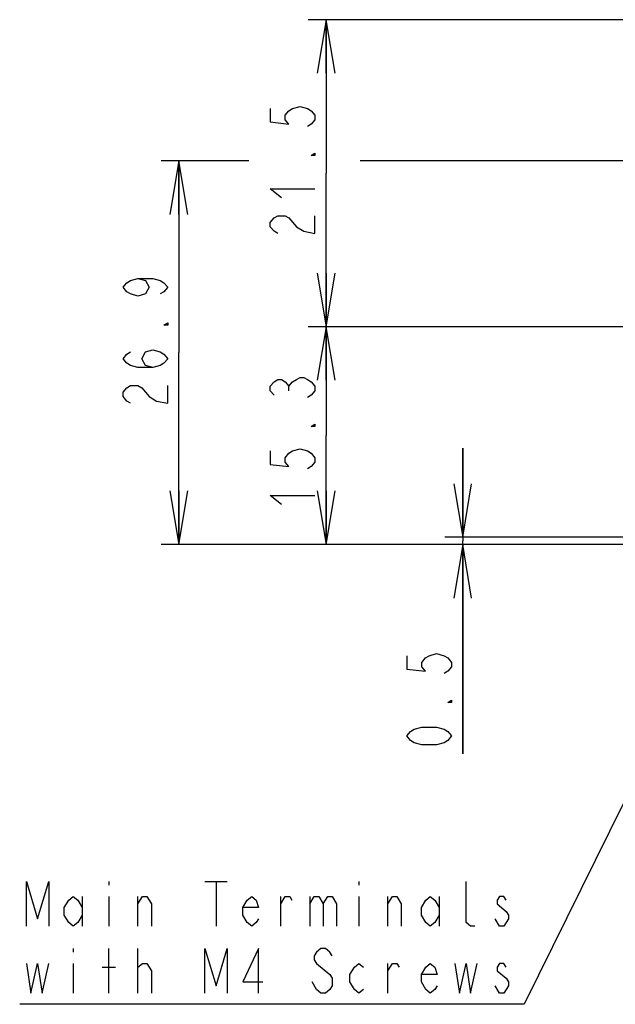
# Model space of a CAD drawing. Extents: x 30 to 410, y 12 to 287.
# Tile 4 of 19: x 148 to 181, y 37 to 92. Entities that reach past the tile are written whole.
import ezdxf

# ---------------------------------------------------------------- set-up
doc = ezdxf.new("R2010")
doc.units = 0
doc.header["$LTSCALE"] = 23.1
doc.layers.get('0').update_dxf_attribs({"linetype": 'CONTINUOUS'})
doc.layers.add('ALL_DIM', color=7, linetype='CONTINUOUS')
doc.layers.add('ALL_NOTE', color=7, linetype='CONTINUOUS')
doc.dimstyles.get("Standard").update_dxf_attribs({"dimtxt": 2.5, "dimasz": 2.5, "dimexe": 1.25, "dimexo": 0.625, "dimtad": 1, "dimcen": 2.5, "dimazin": 3, "dimtfac": 1, "dimtmove": 0, "dimatfit": 3})

# ---------------------------------------------------------------- blocks, each defined once
blk = doc.blocks.new('_OPEN')
at = {"color": 0, "linetype": 'BYBLOCK'}
for p, q in [((0, 0), (-1, 0.167)), ((-1, -0.167), (0, 0)), ((-1, 0), (0, 0))]:
    blk.add_line(p, q, dxfattribs=at)
blk = doc.blocks.new('*D19')
at = {"layer": 'ALL_DIM', "color": 2, "linetype": 'CONTINUOUS'}
for p, q in [((172.8, 63.482), (172.8, 68.482)), ((172.8, 68.482), (172.8, 63.282)), ((211.788, 63.482), (171.8, 63.482)), ((186.588, 63.082), (171.8, 63.082)), ((172.8, 51.352), (172.8, 63.282)), ((172.8, 63.082), (172.8, 51.352))]:
    blk.add_line(p, q, dxfattribs=at)
at = {"layer": 'ALL_DIM', "color": 2, "linetype": 'CONTINUOUS', "xscale": 3, "yscale": 3, "zscale": 3}
for p, rotation in [((172.8, 63.482), 270), ((172.8, 63.082), 90)]:
    blk.add_blockref('_OPEN', p, dxfattribs=dict(at, rotation=rotation))
blk = doc.blocks.new('*D20')
at = {"layer": 'ALL_DIM', "color": 2, "linetype": 'CONTINUOUS'}
for p, q in [((194.508, 75.282), (164.151, 75.282)), ((165.151, 75.282), (165.151, 69.182)), ((165.151, 63.082), (165.151, 69.182)), ((186.588, 63.082), (164.151, 63.082))]:
    blk.add_line(p, q, dxfattribs=at)
at = {"layer": 'ALL_DIM', "color": 2, "linetype": 'CONTINUOUS', "xscale": 3, "yscale": 3, "zscale": 3}
for p, rotation in [((165.151, 75.282), 90), ((165.151, 63.082), 270)]:
    blk.add_blockref('_OPEN', p, dxfattribs=dict(at, rotation=rotation))
blk = doc.blocks.new('*D21')
at = {"layer": 'ALL_DIM', "color": 2, "linetype": 'CONTINUOUS'}
for p, q in [((194.508, 92.482), (164.151, 92.482)), ((165.151, 92.482), (165.151, 83.882)), ((165.151, 75.282), (165.151, 83.882)), ((194.508, 75.282), (164.151, 75.282))]:
    blk.add_line(p, q, dxfattribs=at)
at = {"layer": 'ALL_DIM', "color": 2, "linetype": 'CONTINUOUS', "xscale": 3, "yscale": 3, "zscale": 3}
for p, rotation in [((165.151, 92.482), 90), ((165.151, 75.282), 270)]:
    blk.add_blockref('_OPEN', p, dxfattribs=dict(at, rotation=rotation))
blk = doc.blocks.new('*D22')
at = {"layer": 'ALL_DIM', "color": 2, "linetype": 'CONTINUOUS'}
for p, q in [((160.82, 84.574), (155.904, 84.574)), ((156.904, 84.574), (156.904, 73.828)), ((220.642, 84.574), (167.067, 84.574)), ((156.904, 63.082), (156.904, 73.828)), ((186.588, 63.082), (155.904, 63.082))]:
    blk.add_line(p, q, dxfattribs=at)
at = {"layer": 'ALL_DIM', "color": 2, "linetype": 'CONTINUOUS', "xscale": 3, "yscale": 3, "zscale": 3}
for p, rotation in [((156.904, 84.574), 90), ((156.904, 63.082), 270)]:
    blk.add_blockref('_OPEN', p, dxfattribs=dict(at, rotation=rotation))

msp = doc.modelspace()

# ---------------------------------------------------------------- linework, layer by layer
at = {"layer": 'ALL_DIM', "color": 2, "linetype": 'CONTINUOUS'}
msp.add_line((163.067, 71.694), (163.067, 71.944), dxfattribs=at)
for points in [[(162.026, 87.501), (162.026, 86.752), (163.067, 86.627), (162.859, 86.876), (162.859, 87.127), (163.067, 87.377), (163.276, 87.501), (163.692, 87.627), (164.109, 87.501), (164.317, 87.377), (164.526, 87.127), (164.526, 86.876), (164.317, 86.627), (164.109, 86.501)], [(164.526, 85.002), (164.526, 84.876), (164.317, 84.876), (164.526, 85.002)], [(162.651, 82.502), (162.026, 83.002), (164.526, 83.002)], [(162.442, 80.502), (162.234, 80.626), (162.026, 80.877), (162.026, 81.127), (162.234, 81.377), (162.442, 81.502), (162.859, 81.502), (163.067, 81.377)], [(163.067, 81.377), (163.484, 80.877), (163.901, 80.626), (164.526, 80.502), (164.526, 81.502)], [(154.612, 77.991), (155.029, 77.866), (155.237, 77.491), (155.029, 77.116), (154.612, 76.991), (154.195, 77.116), (153.987, 77.241), (153.779, 77.491), (153.987, 77.741), (154.195, 77.866), (154.612, 77.991), (155.445, 77.991), (155.862, 77.866), (156.07, 77.741), (156.279, 77.491), (156.07, 77.241), (155.862, 77.116)], [(156.279, 75.491), (156.279, 75.366), (156.07, 75.366), (156.279, 75.491)], [(155.445, 72.991), (155.029, 73.116), (154.82, 73.491), (155.029, 73.866), (155.445, 73.991), (155.862, 73.866), (156.07, 73.741), (156.279, 73.491), (156.07, 73.241), (155.862, 73.116), (155.445, 72.991), (154.612, 72.991), (154.195, 73.116), (153.987, 73.241), (153.779, 73.491), (153.987, 73.741), (154.195, 73.866)], [(162.234, 71.444), (162.026, 71.694), (162.026, 71.944), (162.234, 72.194), (162.442, 72.319), (162.651, 72.319), (162.859, 72.194), (163.067, 71.944), (163.276, 72.194), (163.484, 72.319), (163.692, 72.444), (163.901, 72.444), (164.109, 72.319), (164.317, 72.194), (164.526, 71.944), (164.526, 71.694), (164.317, 71.444), (164.109, 71.319)], [(154.195, 70.991), (153.987, 71.116), (153.779, 71.366), (153.779, 71.616), (153.987, 71.866), (154.195, 71.991), (154.612, 71.991), (154.82, 71.866), (155.237, 71.366)], [(155.237, 71.366), (155.654, 71.116), (156.279, 70.991), (156.279, 71.991)], [(164.526, 69.819), (164.526, 69.694), (164.317, 69.694), (164.526, 69.819)], [(162.026, 68.319), (162.026, 67.569), (163.067, 67.444), (162.859, 67.694), (162.859, 67.944), (163.067, 68.194), (163.276, 68.319), (163.692, 68.444), (164.109, 68.319), (164.317, 68.194), (164.526, 67.944), (164.526, 67.694), (164.317, 67.444), (164.109, 67.319)], [(162.651, 65.319), (162.026, 65.819), (164.526, 65.819)], [(169.675, 56.852), (169.675, 56.102), (170.716, 55.977), (170.508, 56.227), (170.508, 56.477), (170.716, 56.727), (170.925, 56.852), (171.341, 56.977), (171.758, 56.852), (171.966, 56.727), (172.175, 56.477), (172.175, 56.227), (171.966, 55.977), (171.758, 55.852)], [(172.175, 54.352), (172.175, 54.227), (171.966, 54.227), (172.175, 54.352)], [(172.175, 52.352), (171.966, 52.102), (171.758, 51.977), (171.341, 51.852), (170.508, 51.852), (170.091, 51.977), (169.883, 52.102), (169.675, 52.352), (169.883, 52.602), (170.091, 52.727), (170.508, 52.852), (171.341, 52.852), (171.758, 52.727), (171.966, 52.602), (172.175, 52.352)]]:
    msp.add_lwpolyline(points, dxfattribs=at)
at = {"layer": 'ALL_NOTE', "color": 2, "linetype": 'CONTINUOUS'}
for p, q in [((193.686, 72.696), (176.238, 37.32)), ((152.988, 44.195), (152.988, 43.986)), ((158.363, 44.195), (159.613, 44.195)), ((158.988, 44.195), (158.988, 41.695)), ((166.988, 44.195), (166.988, 43.986)), ((151.488, 43.361), (151.488, 41.695)), ((152.988, 43.361), (152.988, 41.695)), ((154.613, 41.695), (154.613, 43.361)), ((162.613, 41.695), (162.613, 43.361)), ((164.238, 43.361), (164.238, 41.695)), ((166.988, 43.361), (166.988, 41.695)), ((168.613, 41.695), (168.613, 43.361)), ((171.488, 43.361), (171.488, 41.695)), ((150.988, 40.445), (150.988, 40.236)), ((152.988, 37.945), (152.988, 40.445)), ((154.613, 37.945), (154.613, 40.445)), ((150.988, 39.611), (150.988, 37.945)), ((152.613, 39.403), (153.363, 39.403)), ((154.613, 39.403), (154.863, 39.611)), ((168.613, 37.945), (168.613, 39.611)), ((164.613, 38.153), (164.363, 38.57)), ((175.988, 37.32), (147.988, 37.32)), ((176.238, 37.32), (175.988, 37.32))]:
    msp.add_line(p, q, dxfattribs=at)
for points in [[(148.363, 41.695), (148.363, 44.195), (148.988, 42.111), (149.613, 44.195), (149.613, 41.695)], [(173.488, 41.695), (173.238, 41.695), (172.988, 41.903), (172.988, 44.195)], [(151.488, 42.32), (151.238, 41.903), (150.988, 41.695), (150.738, 41.903), (150.488, 42.32), (150.488, 42.736), (150.738, 43.153), (150.988, 43.361), (151.238, 43.153), (151.488, 42.736)], [(154.613, 42.945), (154.863, 43.361), (155.113, 43.361), (155.363, 42.945), (155.363, 41.695)], [(161.363, 42.111), (161.238, 41.903), (160.988, 41.695), (160.738, 41.903), (160.488, 42.32), (160.488, 42.736), (160.738, 43.153), (160.988, 43.361), (161.238, 43.153), (161.363, 42.736), (160.488, 42.736)], [(162.613, 42.945), (162.863, 43.361), (163.113, 43.361), (163.238, 43.153)], [(164.238, 42.945), (164.488, 43.361), (164.738, 43.361), (164.988, 42.945), (164.988, 41.695)], [(164.988, 42.945), (165.238, 43.361), (165.488, 43.361), (165.738, 42.945), (165.738, 41.695)], [(168.613, 42.945), (168.863, 43.361), (169.113, 43.361), (169.363, 42.945), (169.363, 41.695)], [(171.488, 42.32), (171.238, 41.903), (170.988, 41.695), (170.738, 41.903), (170.488, 42.32), (170.488, 42.736), (170.738, 43.153), (170.988, 43.361), (171.238, 43.153), (171.488, 42.736)], [(175.238, 43.153), (175.113, 43.361), (174.863, 43.361), (174.738, 43.153), (174.738, 42.945)], [(174.738, 42.945), (175.238, 42.528), (175.363, 42.32), (175.363, 42.111), (175.238, 41.903), (175.113, 41.695), (174.863, 41.695), (174.613, 42.111)], [(158.363, 37.945), (158.363, 40.445), (158.988, 38.361), (159.613, 40.445), (159.613, 37.945)], [(161.363, 37.945), (161.363, 40.445), (160.488, 38.57), (161.613, 38.57)], [(165.488, 40.028), (165.363, 40.236), (165.113, 40.445), (164.863, 40.445), (164.613, 40.236), (164.488, 40.028), (164.488, 39.82), (164.613, 39.611), (165.363, 38.986)], [(148.363, 39.611), (148.613, 37.945), (148.988, 39.611), (149.238, 37.945), (149.613, 39.611)], [(154.863, 39.611), (155.113, 39.611), (155.363, 39.195), (155.363, 37.945)], [(167.238, 38.153), (166.988, 37.945), (166.738, 38.153), (166.488, 38.57), (166.488, 38.986), (166.738, 39.403), (166.988, 39.611), (167.238, 39.403)], [(168.613, 39.195), (168.863, 39.611), (169.113, 39.611), (169.238, 39.403)], [(171.363, 38.361), (171.238, 38.153), (170.988, 37.945), (170.738, 38.153), (170.488, 38.57), (170.488, 38.986), (170.738, 39.403), (170.988, 39.611), (171.238, 39.403), (171.363, 38.986), (170.488, 38.986)], [(172.363, 39.611), (172.613, 37.945), (172.988, 39.611), (173.238, 37.945), (173.613, 39.611)], [(174.738, 39.195), (175.238, 38.778), (175.363, 38.57), (175.363, 38.361), (175.238, 38.153), (175.113, 37.945), (174.863, 37.945), (174.613, 38.361)], [(175.238, 39.403), (175.113, 39.611), (174.863, 39.611), (174.738, 39.403), (174.738, 39.195)], [(165.363, 38.986), (165.488, 38.778), (165.488, 38.361), (165.363, 38.153), (165.113, 37.945), (164.863, 37.945), (164.613, 38.153)]]:
    msp.add_lwpolyline(points, dxfattribs=at)

# ---------------------------------------------------------------- dimensions: what is measured, and where the dimension line sits
at = {"layer": 'ALL_DIM', "color": 2, "linetype": 'CONTINUOUS'}
for base, p1, p2, angle, picture, middle in [((165.151, 92.482), (194.508, 75.282), (194.508, 92.482), 90, '*D21', (164.526, 80.002)), ((156.904, 63.082), (220.642, 84.574), (186.588, 63.082), 270, '*D22', (156.279, 70.491)), ((165.151, 75.282), (186.588, 63.082), (194.508, 75.282), 90, '*D20', (164.526, 64.819)), ((172.8, 63.482), (186.588, 63.082), (211.788, 63.482), 90, '*D19', (172.175, 51.352))]:
    dim = msp.add_linear_dim(base=base, p1=p1, p2=p2, angle=angle, dimstyle='Standard', dxfattribs=at)
    dim.commit()
    dim.dimension.update_dxf_attribs({"geometry": picture, "text_midpoint": middle, "dimtype": 128})

doc.saveas('drawing.dxf')
